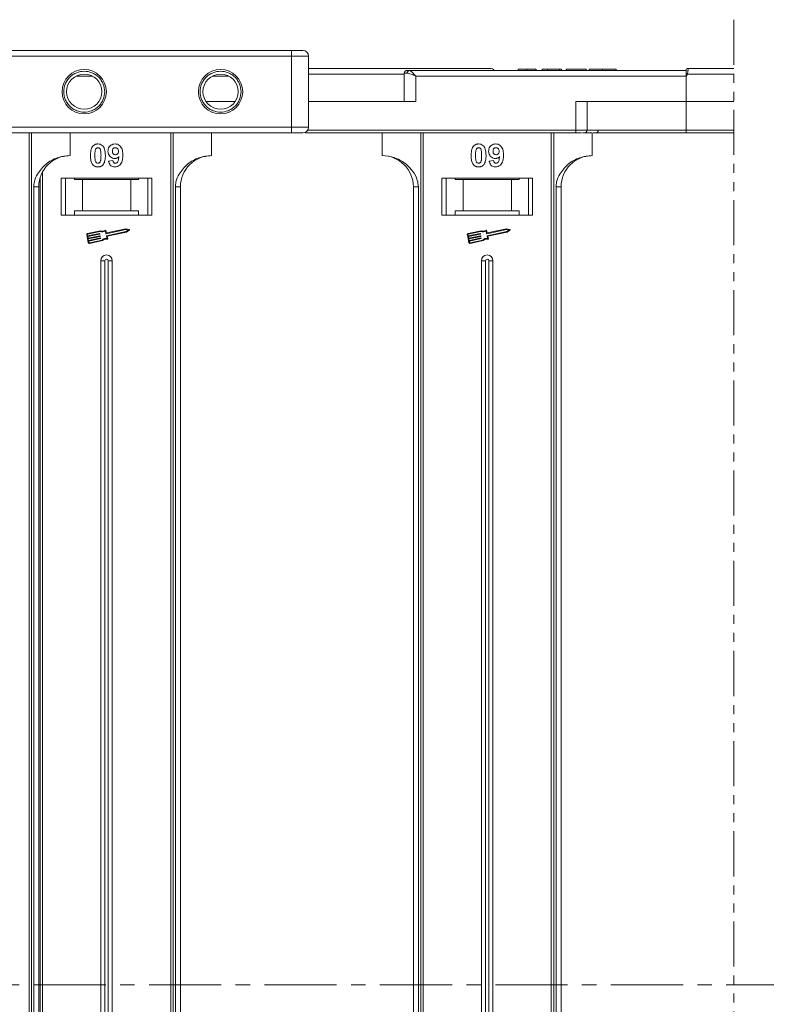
# Model space of a CAD drawing. Header units: millimetres. Extents: x -956 to 636, y -192 to 923.
# Tile 27 of 75: x -20 to 112, y 190 to 363. Entities that reach past the tile are written whole.
import ezdxf

# ---------------------------------------------------------------- set-up
doc = ezdxf.new("R2010")
doc.units = ezdxf.units.MM
doc.linetypes.add('CENTERX2', pattern=[20.32, 12.7, -2.54, 2.54, -2.54])
doc.linetypes.add('PHANTOM2', pattern=[31.75, 15.875, -3.175, 3.175, -3.175, 3.175, -3.175])

msp = doc.modelspace()

# ---------------------------------------------------------------- linework, layer by layer
at = {"color": 3, "linetype": 'PHANTOM2', "lineweight": 9, "ltscale": 0.5}
msp.add_line((105.86, 363.102), (105.858, 21.709), dxfattribs=at)
at = {"color": 7, "linetype": 'Continuous', "lineweight": 15}
for p, q in [((27.996, 357.677), (-24.544, 357.677)), ((27.996, 357.677), (27.996, 356.677)), ((-24.544, 356.677), (27.996, 356.677)), ((27.996, 356.677), (27.996, 344.177)), ((30.996, 356.677), (27.996, 356.677)), ((30.996, 344.177), (30.996, 356.677)), ((47.837, 353.677), (47.837, 348.677)), ((48.346, 353.677), (47.837, 353.677)), ((97.425, 354.177), (48.719, 354.177)), ((67.861, 354.377), (67.861, 354.177)), ((69.405, 354.177), (69.405, 354.377)), ((70.957, 354.177), (70.957, 354.377)), ((71.066, 354.177), (71.066, 354.377)), ((72.092, 354.177), (72.092, 354.377)), ((72.092, 354.377), (73.053, 354.377)), ((73.053, 354.377), (73.053, 354.177)), ((73.053, 354.377), (75.169, 354.377)), ((75.169, 354.377), (75.169, 354.177)), ((75.169, 354.377), (75.489, 354.377)), ((75.489, 354.377), (75.489, 354.177)), ((76.323, 354.177), (76.323, 354.377)), ((76.323, 354.377), (79.848, 354.377)), ((79.848, 354.377), (79.848, 354.177)), ((80.361, 354.377), (80.361, 354.177)), ((82.74, 354.177), (82.74, 354.377)), ((85.105, 354.177), (85.105, 354.377)), ((97.425, 354.175), (97.425, 354.177)), ((97.775, 354.527), (97.775, 354.527)), ((-9.935, 353.177), (-7.073, 353.177)), ((14.065, 353.177), (16.927, 353.177)), ((47.837, 353.527), (30.996, 353.527)), ((49.837, 353.177), (97.425, 353.177)), ((49.837, 348.677), (49.837, 353.177)), ((97.659, 353.527), (97.425, 353.177)), ((97.425, 353.177), (97.425, 348.677)), ((105.86, 353.527), (97.659, 353.527)), ((18.054, 348.677), (12.937, 348.677)), ((30.996, 348.677), (49.837, 348.677)), ((78.013, 348.677), (78.013, 343.677)), ((97.425, 348.677), (78.013, 348.677)), ((80.013, 343.677), (80.013, 348.677)), ((97.425, 343.677), (97.425, 348.677)), ((97.425, 348.677), (105.859, 348.677)), ((27.996, 344.177), (-42.441, 344.177)), ((27.996, 344.177), (27.996, 343.177)), ((30.996, 344.177), (27.996, 344.177)), ((30.425, 343.274), (30.425, 343.177)), ((78.013, 343.677), (30.862, 343.677)), ((78.013, 343.677), (78.013, 343.177)), ((80.013, 343.677), (78.013, 343.677)), ((97.425, 343.677), (80.013, 343.677)), ((105.859, 343.677), (97.425, 343.677)), ((97.425, 343.677), (97.425, 343.177)), ((-43.559, 343.177), (27.996, 343.177)), ((-18.216, 343.177), (-18.216, 193.177)), ((-17.797, 193.177), (-17.797, 343.177)), ((-11.004, 339.177), (-11.004, 343.177)), ((6.713, 343.177), (6.713, 193.177)), ((7.132, 193.177), (7.132, 343.177)), ((13.925, 339.177), (13.925, 343.177)), ((30.425, 343.177), (78.013, 343.177)), ((43.925, 343.177), (43.925, 339.177)), ((50.718, 343.177), (50.718, 193.177)), ((51.137, 193.177), (51.137, 343.177)), ((73.713, 343.177), (73.713, 193.177)), ((74.132, 193.177), (74.132, 343.177)), ((79.22, 343.177), (80.925, 343.177)), ((80.925, 339.177), (80.925, 343.177)), ((97.425, 343.177), (105.859, 343.177)), ((-4.216, 338.221), (-3.447, 338.305)), ((62.784, 338.221), (63.553, 338.305)), ((-16.282, 335.225), (-16.282, 193.177)), ((-15.863, 193.177), (-15.863, 336.254)), ((3.425, 335.177), (-12.575, 335.177)), ((-12.575, 335.177), (-12.575, 328.677)), ((-11.825, 328.677), (-11.825, 335.177)), ((-10.189, 334.977), (-10.189, 335.177)), ((-10.189, 334.977), (-8.825, 334.977)), ((-8.825, 334.977), (-8.825, 329.477)), ((-0.325, 334.977), (-8.825, 334.977)), ((-0.325, 329.477), (-0.325, 334.977)), ((-0.325, 334.977), (1.039, 334.977)), ((1.039, 335.177), (1.039, 334.977)), ((2.675, 335.177), (2.675, 328.677)), ((3.425, 328.677), (3.425, 335.177)), ((70.425, 335.177), (54.425, 335.177)), ((54.425, 335.177), (54.425, 328.677)), ((55.175, 328.677), (55.175, 335.177)), ((56.811, 334.977), (56.811, 335.177)), ((56.811, 334.977), (58.175, 334.977)), ((58.175, 334.977), (58.175, 329.477)), ((66.675, 334.977), (58.175, 334.977)), ((66.675, 329.477), (66.675, 334.977)), ((66.675, 334.977), (68.039, 334.977)), ((68.039, 335.177), (68.039, 334.977)), ((69.675, 335.177), (69.675, 328.677)), ((70.425, 328.677), (70.425, 335.177)), ((-17.39, 333.677), (-17.39, 193.177)), ((-16.504, 333.677), (-17.39, 333.677)), ((-16.504, 193.177), (-16.504, 333.677)), ((7.54, 333.677), (7.54, 193.177)), ((8.425, 333.677), (7.54, 333.677)), ((8.425, 193.177), (8.425, 333.677)), ((49.425, 333.677), (50.31, 333.677)), ((49.425, 333.677), (49.425, 193.177)), ((50.31, 193.177), (50.31, 333.677)), ((74.54, 333.677), (74.54, 193.177)), ((75.425, 333.677), (74.54, 333.677)), ((75.425, 193.177), (75.425, 333.677)), ((-8.825, 329.477), (-10.189, 329.477)), ((-10.189, 329.477), (-10.189, 328.677)), ((-0.325, 329.477), (-8.825, 329.477)), ((1.039, 329.477), (-0.325, 329.477)), ((1.039, 328.677), (1.039, 329.477)), ((58.175, 329.477), (56.811, 329.477)), ((56.811, 329.477), (56.811, 328.677)), ((66.675, 329.477), (58.175, 329.477)), ((68.039, 329.477), (66.675, 329.477)), ((68.039, 328.677), (68.039, 329.477)), ((-12.575, 328.677), (3.425, 328.677)), ((54.425, 328.677), (70.425, 328.677)), ((-5.657, 325.93), (-7.935, 325.448)), ((-4.683, 325.446), (-4.776, 325.89)), ((-4.592, 325.585), (-4.68, 326)), ((-1.186, 326.154), (-4.648, 325.423)), ((-1.187, 326.274), (-4.557, 325.562)), ((-0.586, 326.156), (-1.187, 326.274)), ((-0.744, 326.067), (-1.186, 326.154)), ((-1.114, 325.809), (-0.744, 326.067)), ((-1.066, 325.699), (-0.564, 326.05)), ((61.343, 325.93), (59.065, 325.448)), ((62.317, 325.446), (62.224, 325.89)), ((62.408, 325.585), (62.32, 326)), ((65.814, 326.154), (62.352, 325.423)), ((65.813, 326.274), (62.443, 325.562)), ((66.414, 326.156), (65.813, 326.274)), ((66.256, 326.067), (65.814, 326.154)), ((65.886, 325.809), (66.256, 326.067)), ((65.934, 325.699), (66.436, 326.05)), ((-8.071, 325.24), (-7.78, 323.861)), ((-7.956, 325.264), (-7.908, 325.034)), ((-5.668, 325.807), (-7.911, 325.334)), ((-7.908, 325.034), (-5.825, 325.474)), ((-5.801, 325.359), (-7.884, 324.919)), ((-7.884, 324.919), (-7.823, 324.632)), ((-7.823, 324.632), (-5.74, 325.072)), ((-5.716, 324.957), (-7.799, 324.517)), ((-7.799, 324.517), (-7.738, 324.23)), ((-7.738, 324.23), (-5.655, 324.67)), ((-5.631, 324.555), (-7.714, 324.115)), ((-7.596, 323.84), (-5.353, 324.314)), ((-7.571, 323.725), (-5.293, 324.206)), ((-5.791, 325.451), (-5.778, 325.394)), ((-5.706, 325.049), (-5.693, 324.992)), ((-5.621, 324.647), (-5.608, 324.59)), ((-4.504, 324.599), (-4.598, 325.043)), ((-4.575, 325.078), (-1.114, 325.809)), ((-4.464, 324.981), (-1.066, 325.699)), ((-4.371, 324.537), (-4.464, 324.981)), ((58.929, 325.24), (59.22, 323.861)), ((59.044, 325.264), (59.092, 325.034)), ((61.332, 325.807), (59.089, 325.334)), ((59.092, 325.034), (61.175, 325.474)), ((61.199, 325.359), (59.116, 324.919)), ((59.116, 324.919), (59.177, 324.632)), ((59.177, 324.632), (61.26, 325.072)), ((61.284, 324.957), (59.201, 324.517)), ((59.201, 324.517), (59.262, 324.23)), ((59.262, 324.23), (61.345, 324.67)), ((61.369, 324.555), (59.286, 324.115)), ((59.404, 323.84), (61.647, 324.314)), ((59.429, 323.725), (61.707, 324.206)), ((61.209, 325.451), (61.222, 325.394)), ((61.294, 325.049), (61.307, 324.992)), ((61.379, 324.647), (61.392, 324.59)), ((62.496, 324.599), (62.402, 325.043)), ((62.425, 325.078), (65.886, 325.809)), ((62.536, 324.981), (65.934, 325.699)), ((62.629, 324.537), (62.536, 324.981)), ((-7.714, 324.115), (-7.665, 323.885)), ((59.286, 324.115), (59.335, 323.885)), ((-5.575, 320.677), (-5.575, 193.177)), ((-5.575, 320.677), (-4.86, 320.677)), ((-4.86, 320.677), (-4.86, 193.177)), ((-4.29, 193.177), (-4.29, 320.677)), ((-3.575, 320.677), (-4.29, 320.677)), ((-3.575, 193.177), (-3.575, 320.677)), ((61.425, 320.677), (61.425, 193.177)), ((61.425, 320.677), (62.14, 320.677)), ((62.14, 320.677), (62.14, 193.177)), ((62.71, 193.177), (62.71, 320.677)), ((63.425, 320.677), (62.71, 320.677)), ((63.425, 193.177), (63.425, 320.677)), ((-18.216, 193.177), (-18.216, 43.177)), ((-17.797, 43.177), (-17.797, 193.177)), ((-17.39, 193.177), (-17.39, 52.677)), ((-16.504, 52.677), (-16.504, 193.177)), ((-16.282, 193.177), (-16.282, 51.129)), ((-15.863, 50.099), (-15.863, 193.177)), ((-5.575, 193.177), (-5.575, 65.677)), ((-4.86, 193.177), (-4.86, 65.677)), ((-4.29, 65.677), (-4.29, 193.177)), ((-3.575, 65.677), (-3.575, 193.177)), ((6.713, 193.177), (6.713, 43.177)), ((7.132, 43.177), (7.132, 193.177)), ((7.54, 193.177), (7.54, 52.677)), ((8.425, 52.677), (8.425, 193.177)), ((49.425, 193.177), (49.425, 52.677)), ((50.31, 52.677), (50.31, 193.177)), ((50.718, 193.177), (50.718, 43.177)), ((51.137, 43.177), (51.137, 193.177)), ((61.425, 193.177), (61.425, 65.677)), ((62.14, 193.177), (62.14, 65.677)), ((62.71, 65.677), (62.71, 193.177)), ((63.425, 65.677), (63.425, 193.177)), ((73.713, 193.177), (73.713, 43.177)), ((74.132, 43.177), (74.132, 193.177)), ((74.54, 193.177), (74.54, 52.677)), ((75.425, 52.677), (75.425, 193.177))]:
    msp.add_line(p, q, dxfattribs=at)
at = {"color": 1, "linetype": 'CENTERX2', "lineweight": 13}
msp.add_line((462.649, 193.177), (-375.434, 193.177), dxfattribs=at)
at = {"color": 7, "linetype": 'Continuous', "lineweight": 15}
for centre, radius in [((-8.504, 350.427), 3.9), ((15.496, 350.427), 3.9), ((-8.504, 350.427), 3.1), ((15.496, 350.427), 3.1)]:
    msp.add_circle(centre, radius, dxfattribs=at)
for centre, radius, start, end in [((29.996, 356.677), 1, 0, 90), ((48.337, 353.677), 0.5, 90, 180), ((48.793, 353.732), 0.451, 99.5202, 187.08135), ((62.925, 353.527), 1, 41.2946, 90), ((97.775, 354.177), 0.35, 89.99809, 179.99959), ((61.881, 286.6), 75.89, 61.87179, 62.07191), ((29.996, 344.177), 1, 270, 0), ((79.513, 343.677), 0.5, 270, 0), ((81.497, 343.677), 0.5, 270, 0), ((-11.004, 333.677), 5.5, 90, 180), ((13.925, 333.677), 5.5, 90, 180), ((43.925, 333.677), 5.5, 0, 90), ((80.925, 333.677), 5.5, 90, 180), ((-5.303, 326.728), 0.99, 248.37041, 302.16635), ((-5.303, 326.728), 0.873, 246.11204, 307.44471), ((-4.737, 325.988), 0.0587, 11.9297, 127.44471), ((-0.597, 326.099), 0.0587, 304.95116, 78.90824), ((61.697, 326.728), 0.99, 248.37041, 302.16635), ((61.697, 326.728), 0.873, 246.11204, 307.44471), ((62.263, 325.988), 0.0587, 11.9297, 127.44471), ((66.403, 326.099), 0.0587, 304.95116, 78.90824), ((-7.899, 325.276), 0.176, 101.9297, 191.9297), ((-7.899, 325.276), 0.0587, 101.9297, 191.9297), ((-5.819, 325.445), 0.0294, 11.9297, 101.9297), ((-5.807, 325.388), 0.0294, 281.9297, 11.9297), ((-5.734, 325.043), 0.0294, 11.9297, 101.9297), ((-5.722, 324.986), 0.0294, 281.9297, 11.9297), ((-5.649, 324.641), 0.0294, 11.9297, 101.9297), ((-5.637, 324.584), 0.0294, 281.9297, 11.9297), ((-4.647, 323.619), 0.99, 81.69305, 135.48899), ((-4.647, 323.619), 0.873, 76.41469, 137.74736), ((-4.654, 325.452), 0.0294, 191.9297, 281.9297), ((-4.569, 325.049), 0.0294, 101.9297, 191.9297), ((-4.563, 325.591), 0.0294, 191.9297, 281.9297), ((-4.428, 324.525), 0.0587, 256.41469, 11.9297), ((59.101, 325.276), 0.176, 101.9297, 191.9297), ((59.101, 325.276), 0.0587, 101.9297, 191.9297), ((61.181, 325.445), 0.0294, 11.9297, 101.9297), ((61.193, 325.388), 0.0294, 281.9297, 11.9297), ((61.266, 325.043), 0.0294, 11.9297, 101.9297), ((61.278, 324.986), 0.0294, 281.9297, 11.9297), ((61.351, 324.641), 0.0294, 11.9297, 101.9297), ((61.363, 324.584), 0.0294, 281.9297, 11.9297), ((62.353, 323.619), 0.99, 81.69305, 135.48899), ((62.353, 323.619), 0.873, 76.41469, 137.74736), ((62.346, 325.452), 0.0294, 191.9297, 281.9297), ((62.431, 325.049), 0.0294, 101.9297, 191.9297), ((62.437, 325.591), 0.0294, 191.9297, 281.9297), ((62.572, 324.525), 0.0587, 256.41469, 11.9297), ((-7.608, 323.897), 0.176, 191.9297, 281.9297), ((-7.608, 323.897), 0.0587, 191.9297, 281.9297), ((59.392, 323.897), 0.176, 191.9297, 281.9297), ((59.392, 323.897), 0.0587, 191.9297, 281.9297), ((-4.575, 320.677), 1, 0, 180), ((-4.575, 320.677), 0.285, 0, 180), ((62.425, 320.677), 1, 0, 180), ((62.425, 320.677), 0.285, 0, 180)]:
    msp.add_arc(centre, radius, start, end, dxfattribs=at)
for points, knots in [([(29.996, 357.677), (29.969, 357.677), (29.927, 357.677), (29.678, 357.677), (29.42, 357.677), (29.102, 357.677), (28.635, 357.677), (28.247, 357.677), (27.996, 357.677)], [0, 0, 0, 0, 0.2394429, 0.3698071, 0.5000001, 0.6303641, 0.7605571, 1, 1, 1, 1]), ([(-12.104, 350.427), (-12.056, 350.88), (-11.981, 351.578), (-11.533, 352.418), (-11.068, 352.99), (-10.495, 353.458), (-9.656, 353.892), (-8.504, 354.114), (-7.353, 353.892), (-6.514, 353.458), (-5.941, 352.99), (-5.476, 352.418), (-5.027, 351.579), (-4.953, 350.88), (-4.904, 350.427)], [0, 0, 0, 0, 0.1197215, 0.184837, 0.25, 0.3151155, 0.3802785, 0.5, 0.6197215, 0.684837, 0.75, 0.8151155, 0.8802785, 1, 1, 1, 1]), ([(11.896, 350.427), (11.944, 350.88), (12.019, 351.578), (12.467, 352.418), (12.932, 352.99), (13.505, 353.458), (14.344, 353.892), (15.496, 354.114), (16.647, 353.892), (17.486, 353.458), (18.059, 352.99), (18.524, 352.418), (18.973, 351.579), (19.047, 350.88), (19.096, 350.427)], [0, 0, 0, 0, 0.1197215, 0.184837, 0.25, 0.3151155, 0.3802785, 0.5, 0.6197215, 0.684837, 0.75, 0.8151155, 0.8802785, 1, 1, 1, 1]), ([(62.925, 354.527), (62.879, 354.527), (62.786, 354.527), (62.015, 354.527), (60.849, 354.527), (59.377, 354.527), (57.729, 354.527), (55.79, 354.527), (52.833, 354.527), (49.399, 354.527), (45.622, 354.527), (42.386, 354.527), (38.743, 354.527), (34.826, 354.527), (32.235, 354.527), (30.996, 354.527)], [0, 0, 0, 0, 0.078067, 0.1585157, 0.2411878, 0.3057888, 0.3703792, 0.4363341, 0.5022783, 0.6340035, 0.6986045, 0.7631949, 0.8458763, 0.9263228, 1, 1, 1, 1]), ([(49.837, 353.177), (49.567, 353.293), (49.149, 353.474), (48.65, 353.645), (48.441, 353.667), (48.346, 353.677)], [0, 0, 0, 0, 0.4984129, 0.772928, 1, 1, 1, 1]), ([(48.719, 354.177), (48.786, 354.16), (48.93, 354.124), (49.209, 353.874), (49.519, 353.544), (49.731, 353.3), (49.837, 353.177)], [0, 0, 0, 0, 0.2343588, 0.4982155, 0.7484812, 1, 1, 1, 1]), ([(69.405, 354.377), (69.272, 354.377), (68.968, 354.377), (68.516, 354.377), (68.157, 354.377), (67.903, 354.377), (67.877, 354.377), (67.861, 354.377)], [0, 0, 0, 0, 0.1552919, 0.3531453, 0.543243, 0.704067, 1, 1, 1, 1]), ([(70.957, 354.377), (70.903, 354.377), (70.795, 354.377), (70.491, 354.377), (70.026, 354.377), (69.639, 354.377), (69.405, 354.377)], [0, 0, 0, 0, 0.2064605, 0.4135145, 0.6452106, 1, 1, 1, 1]), ([(82.74, 354.377), (82.606, 354.377), (82.203, 354.377), (81.542, 354.377), (80.921, 354.377), (80.496, 354.377), (80.37, 354.377), (80.363, 354.377), (80.361, 354.377)], [0, 0, 0, 0, 0.1021706, 0.3092201, 0.51365, 0.6922749, 0.9324126, 1, 1, 1, 1]), ([(85.105, 354.377), (85.101, 354.377), (85.091, 354.377), (84.949, 354.377), (84.557, 354.377), (83.983, 354.377), (83.344, 354.377), (82.922, 354.377), (82.74, 354.377)], [0, 0, 0, 0, 0.1018882, 0.3073435, 0.4929627, 0.6786474, 0.8607914, 1, 1, 1, 1]), ([(97.425, 353.651), (97.425, 353.744), (97.425, 353.929), (97.425, 354.091), (97.425, 354.121), (97.425, 354.13)], [0, 0, 0, 0, 0.412717, 0.8254516, 1, 1, 1, 1]), ([(97.775, 354.527), (97.775, 354.52), (97.776, 354.506), (97.775, 354.404), (97.773, 354.258), (97.762, 354.074), (97.742, 353.892), (97.713, 353.705), (97.676, 353.583), (97.659, 353.527)], [0, 0, 0, 0, 0.1718456, 0.312445, 0.4991009, 0.6298393, 0.7575038, 0.8890244, 1, 1, 1, 1]), ([(105.86, 354.527), (105.801, 354.527), (104.435, 354.527), (101.754, 354.527), (99.088, 354.527), (97.775, 354.527)], [0.83860985, 0.83860985, 0.83860985, 0.83860985, 0.84218524, 0.92228073, 1, 1, 1, 1]), ([(-4.904, 350.427), (-4.953, 349.974), (-5.027, 349.275), (-5.476, 348.436), (-5.941, 347.864), (-6.514, 347.396), (-7.353, 346.962), (-8.504, 346.74), (-9.656, 346.962), (-10.495, 347.396), (-11.068, 347.864), (-11.533, 348.436), (-11.981, 349.275), (-12.056, 349.974), (-12.104, 350.427)], [0, 0, 0, 0, 0.1197215, 0.184837, 0.25, 0.3151155, 0.3802785, 0.5, 0.6197215, 0.684837, 0.75, 0.8151155, 0.8802785, 1, 1, 1, 1]), ([(19.096, 350.427), (19.047, 349.974), (18.973, 349.275), (18.524, 348.436), (18.059, 347.864), (17.486, 347.396), (16.647, 346.962), (15.496, 346.74), (14.344, 346.962), (13.505, 347.396), (12.932, 347.864), (12.467, 348.436), (12.019, 349.275), (11.944, 349.974), (11.896, 350.427)], [0, 0, 0, 0, 0.1197215, 0.184837, 0.25, 0.3151155, 0.3802785, 0.5, 0.6197215, 0.684837, 0.75, 0.8151155, 0.8802785, 1, 1, 1, 1]), ([(27.996, 343.177), (28.247, 343.177), (28.635, 343.177), (29.102, 343.177), (29.42, 343.177), (29.678, 343.177), (29.927, 343.177), (29.969, 343.177), (29.996, 343.177)], [0, 0, 0, 0, 0.2394429, 0.3696359, 0.4999999, 0.6301929, 0.7605571, 1, 1, 1, 1]), ([(78.013, 343.177), (78.157, 343.177), (78.45, 343.177), (78.812, 343.177), (78.982, 343.177), (79.045, 343.177)], [0, 0, 0, 0, 0.3748158, 0.7664972, 1, 1, 1, 1]), ([(81.073, 343.177), (81.461, 343.177), (82.801, 343.177), (85.548, 343.177), (89.273, 343.177), (93.36, 343.177), (96.084, 343.177), (97.425, 343.177)], [0, 0, 0, 0, 0.0792642, 0.2739294, 0.5229011, 0.7650927, 1, 1, 1, 1]), ([(-7.395, 339.204), (-7.393, 339.338), (-7.388, 339.641), (-7.316, 340.17), (-7.175, 340.592), (-7.017, 340.799), (-7, 340.822)], [0, 0, 0, 0, 0.2367308, 0.5375555, 0.9496679, 1, 1, 1, 1]), ([(-7, 340.822), (-6.955, 340.872), (-6.865, 340.974), (-6.696, 341.09), (-6.508, 341.173), (-6.338, 341.211), (-6.197, 341.226), (-6.124, 341.227), (-6.088, 341.228)], [0, 0, 0, 0, 0.1937762, 0.3936, 0.5878635, 0.7889077, 0.894169, 1, 1, 1, 1]), ([(-6.626, 339.204), (-6.626, 339.271), (-6.625, 339.404), (-6.619, 339.585), (-6.609, 339.746), (-6.595, 339.888), (-6.576, 340.03), (-6.552, 340.122), (-6.54, 340.169)], [0, 0, 0, 0, 0.2059417, 0.4119594, 0.558149, 0.7045024, 0.8518015, 1, 1, 1, 1]), ([(-6.54, 340.169), (-6.517, 340.238), (-6.479, 340.35), (-6.371, 340.476), (-6.247, 340.542), (-6.148, 340.559), (-6.094, 340.561), (-6.088, 340.562)], [0, 0, 0, 0, 0.3348035, 0.5425606, 0.750382, 0.9707212, 1, 1, 1, 1]), ([(-6.088, 341.228), (-5.952, 341.218), (-5.68, 341.198), (-5.328, 340.999), (-5.057, 340.706), (-4.805, 340.105), (-4.791, 339.582), (-4.78, 339.196)], [0, 0, 0, 0, 0.147566, 0.2966882, 0.4312776, 0.580404, 1, 1, 1, 1]), ([(-6.088, 340.562), (-6.031, 340.556), (-5.929, 340.546), (-5.797, 340.47), (-5.684, 340.322), (-5.588, 340.047), (-5.554, 339.655), (-5.551, 339.355), (-5.549, 339.204)], [0, 0, 0, 0, 0.1046136, 0.1888141, 0.2735119, 0.444127, 0.7194809, 1, 1, 1, 1]), ([(-4.318, 339.924), (-4.311, 340.058), (-4.295, 340.328), (-4.128, 340.708), (-3.848, 341.004), (-3.477, 341.198), (-3.203, 341.218), (-3.06, 341.228)], [0, 0, 0, 0, 0.1979267, 0.3977284, 0.5974133, 0.7905838, 1, 1, 1, 1]), ([(-3.137, 338.664), (-3.272, 338.676), (-3.544, 338.701), (-3.895, 338.918), (-4.162, 339.223), (-4.301, 339.578), (-4.313, 339.819), (-4.318, 339.924)], [0, 0, 0, 0, 0.2101886, 0.4217733, 0.6236035, 0.8370344, 1, 1, 1, 1]), ([(-3.549, 339.963), (-3.545, 340.05), (-3.539, 340.188), (-3.464, 340.367), (-3.355, 340.474), (-3.212, 340.548), (-3.105, 340.557), (-3.045, 340.562)], [0, 0, 0, 0, 0.2913202, 0.4655393, 0.6416315, 0.798664, 1, 1, 1, 1]), ([(-3.007, 339.331), (-3.074, 339.337), (-3.2, 339.348), (-3.364, 339.441), (-3.475, 339.573), (-3.54, 339.753), (-3.546, 339.885), (-3.549, 339.963)], [0, 0, 0, 0, 0.2139369, 0.3980753, 0.5830907, 0.7516657, 1, 1, 1, 1]), ([(-3.06, 341.228), (-2.925, 341.218), (-2.653, 341.196), (-2.293, 340.994), (-2.002, 340.689), (-1.762, 340.154), (-1.707, 339.645), (-1.704, 339.29), (-1.703, 339.231)], [0, 0, 0, 0, 0.148288, 0.2977445, 0.4437132, 0.6077915, 0.9347078, 1, 1, 1, 1]), ([(-3.045, 340.562), (-2.977, 340.554), (-2.84, 340.54), (-2.666, 340.423), (-2.538, 340.265), (-2.48, 340.082), (-2.475, 339.962), (-2.472, 339.906)], [0, 0, 0, 0, 0.2079545, 0.4204057, 0.6273197, 0.8277075, 1, 1, 1, 1]), ([(-2.472, 339.906), (-2.477, 339.827), (-2.484, 339.694), (-2.571, 339.525), (-2.691, 339.415), (-2.841, 339.342), (-2.951, 339.334), (-3.007, 339.331)], [0, 0, 0, 0, 0.26739447, 0.44721416, 0.62712208, 0.81306532, 1, 1, 1, 1]), ([(59.605, 339.204), (59.607, 339.338), (59.612, 339.641), (59.684, 340.17), (59.825, 340.592), (59.983, 340.799), (60, 340.822)], [0, 0, 0, 0, 0.2367308, 0.5375555, 0.9496679, 1, 1, 1, 1]), ([(60, 340.822), (60.045, 340.872), (60.135, 340.974), (60.304, 341.09), (60.492, 341.173), (60.662, 341.211), (60.803, 341.226), (60.876, 341.227), (60.912, 341.228)], [0, 0, 0, 0, 0.1937762, 0.3936, 0.5878635, 0.7889077, 0.894169, 1, 1, 1, 1]), ([(60.374, 339.204), (60.374, 339.271), (60.375, 339.404), (60.381, 339.585), (60.391, 339.746), (60.405, 339.888), (60.424, 340.03), (60.448, 340.122), (60.46, 340.169)], [0, 0, 0, 0, 0.2059417, 0.4119594, 0.558149, 0.7045024, 0.8518015, 1, 1, 1, 1]), ([(60.46, 340.169), (60.483, 340.238), (60.521, 340.35), (60.629, 340.476), (60.753, 340.542), (60.852, 340.559), (60.906, 340.561), (60.912, 340.562)], [0, 0, 0, 0, 0.3348035, 0.5425606, 0.750382, 0.9707212, 1, 1, 1, 1]), ([(60.912, 341.228), (61.048, 341.218), (61.32, 341.198), (61.672, 340.999), (61.943, 340.706), (62.195, 340.105), (62.209, 339.582), (62.22, 339.196)], [0, 0, 0, 0, 0.147566, 0.2966882, 0.4312776, 0.580404, 1, 1, 1, 1]), ([(60.912, 340.562), (60.969, 340.556), (61.071, 340.546), (61.203, 340.47), (61.316, 340.322), (61.412, 340.047), (61.446, 339.655), (61.449, 339.355), (61.451, 339.204)], [0, 0, 0, 0, 0.10461361, 0.18881412, 0.27351189, 0.44412695, 0.71948087, 1, 1, 1, 1]), ([(62.682, 339.924), (62.689, 340.058), (62.705, 340.328), (62.872, 340.708), (63.152, 341.004), (63.523, 341.198), (63.797, 341.218), (63.94, 341.228)], [0, 0, 0, 0, 0.1979267, 0.3977284, 0.5974133, 0.7905838, 1, 1, 1, 1]), ([(63.863, 338.664), (63.728, 338.676), (63.456, 338.701), (63.105, 338.918), (62.838, 339.223), (62.699, 339.578), (62.687, 339.819), (62.682, 339.924)], [0, 0, 0, 0, 0.2101886, 0.4217733, 0.6236035, 0.8370344, 1, 1, 1, 1]), ([(63.451, 339.963), (63.455, 340.05), (63.461, 340.188), (63.536, 340.367), (63.645, 340.474), (63.788, 340.548), (63.895, 340.557), (63.955, 340.562)], [0, 0, 0, 0, 0.2913202, 0.4655393, 0.6416315, 0.798664, 1, 1, 1, 1]), ([(63.993, 339.331), (63.926, 339.337), (63.8, 339.348), (63.636, 339.441), (63.525, 339.573), (63.46, 339.753), (63.454, 339.885), (63.451, 339.963)], [0, 0, 0, 0, 0.2139369, 0.3980753, 0.58309068, 0.75166574, 1, 1, 1, 1]), ([(63.94, 341.228), (64.075, 341.218), (64.347, 341.196), (64.707, 340.994), (64.998, 340.689), (65.238, 340.154), (65.293, 339.645), (65.296, 339.29), (65.297, 339.231)], [0, 0, 0, 0, 0.148288, 0.2977445, 0.4437132, 0.6077915, 0.9347078, 1, 1, 1, 1]), ([(63.955, 340.562), (64.023, 340.554), (64.16, 340.54), (64.334, 340.423), (64.462, 340.265), (64.52, 340.082), (64.525, 339.962), (64.528, 339.906)], [0, 0, 0, 0, 0.20795454, 0.42040568, 0.62731968, 0.82770747, 1, 1, 1, 1]), ([(64.528, 339.906), (64.523, 339.827), (64.516, 339.694), (64.429, 339.525), (64.309, 339.415), (64.159, 339.342), (64.049, 339.334), (63.993, 339.331)], [0, 0, 0, 0, 0.2673945, 0.4472142, 0.6271221, 0.8130653, 1, 1, 1, 1]), ([(-11.004, 339.177), (-11.764, 339.101), (-13.284, 338.948), (-15.306, 337.758), (-16.638, 336.207), (-17.299, 334.763), (-17.365, 333.971), (-17.39, 333.677)], [0, 0, 0, 0, 0.2490962, 0.4982428, 0.745205, 0.90541, 1, 1, 1, 1]), ([(-7.003, 337.588), (-7.042, 337.642), (-7.121, 337.752), (-7.229, 337.989), (-7.32, 338.296), (-7.369, 338.633), (-7.392, 338.937), (-7.394, 339.115), (-7.395, 339.204)], [0, 0, 0, 0, 0.11844057, 0.2393457, 0.45959323, 0.68492476, 0.84223987, 1, 1, 1, 1]), ([(-6.088, 337.844), (-6.156, 337.852), (-6.266, 337.865), (-6.394, 337.953), (-6.499, 338.106), (-6.591, 338.38), (-6.62, 338.77), (-6.624, 339.059), (-6.626, 339.204)], [0, 0, 0, 0, 0.1253702, 0.2022903, 0.2791788, 0.4647576, 0.7305818, 1, 1, 1, 1]), ([(-5.635, 338.236), (-5.658, 338.167), (-5.696, 338.056), (-5.804, 337.93), (-5.926, 337.864), (-6.025, 337.846), (-6.079, 337.844), (-6.088, 337.844)], [0, 0, 0, 0, 0.3336776, 0.5404125, 0.7472639, 0.9612091, 1, 1, 1, 1]), ([(-5.549, 339.204), (-5.55, 339.137), (-5.551, 339.004), (-5.556, 338.823), (-5.567, 338.662), (-5.581, 338.519), (-5.599, 338.376), (-5.623, 338.283), (-5.635, 338.236)], [0, 0, 0, 0, 0.2052705, 0.4106164, 0.5571497, 0.7038442, 0.8514711, 1, 1, 1, 1]), ([(-4.78, 339.196), (-4.782, 339.063), (-4.787, 338.759), (-4.858, 338.241), (-4.997, 337.821), (-5.153, 337.613), (-5.176, 337.583)], [0, 0, 0, 0, 0.2372812, 0.5385907, 0.9326774, 1, 1, 1, 1]), ([(-3.118, 337.177), (-3.254, 337.188), (-3.5, 337.208), (-3.813, 337.39), (-4.056, 337.67), (-4.17, 337.968), (-4.206, 338.167), (-4.216, 338.221)], [0, 0, 0, 0, 0.24278816, 0.43886549, 0.63480116, 0.9009361, 1, 1, 1, 1]), ([(-3.447, 338.305), (-3.433, 338.225), (-3.413, 338.102), (-3.323, 337.958), (-3.218, 337.881), (-3.111, 337.848), (-3.045, 337.845), (-3.02, 337.844)], [0, 0, 0, 0, 0.3447142, 0.52905928, 0.71420888, 0.89219592, 1, 1, 1, 1]), ([(-2.414, 338.999), (-2.46, 338.95), (-2.554, 338.851), (-2.701, 338.763), (-2.827, 338.711), (-2.926, 338.683), (-3.03, 338.668), (-3.101, 338.665), (-3.137, 338.664)], [0, 0, 0, 0, 0.2434912, 0.4962659, 0.6182099, 0.7417038, 0.8701584, 1, 1, 1, 1]), ([(-1.703, 339.231), (-1.706, 339.097), (-1.715, 338.696), (-1.805, 338.14), (-2.084, 337.632), (-2.43, 337.329), (-2.8, 337.191), (-3.034, 337.181), (-3.118, 337.177)], [0, 0, 0, 0, 0.1423372, 0.4291269, 0.5899433, 0.7512055, 0.9098946, 1, 1, 1, 1]), ([(-3.02, 337.844), (-2.966, 337.849), (-2.857, 337.86), (-2.706, 337.959), (-2.565, 338.129), (-2.455, 338.491), (-2.431, 338.792), (-2.414, 338.999)], [0, 0, 0, 0, 0.1120155, 0.2243547, 0.3677679, 0.565827, 1, 1, 1, 1]), ([(13.925, 339.177), (13.165, 339.101), (11.645, 338.948), (9.623, 337.758), (8.291, 336.207), (7.631, 334.763), (7.564, 333.971), (7.54, 333.677)], [0, 0, 0, 0, 0.2490962, 0.4982428, 0.745205, 0.90541, 1, 1, 1, 1]), ([(50.31, 333.677), (50.267, 334.068), (50.156, 335.066), (49.332, 336.52), (47.962, 337.933), (46.097, 338.97), (44.646, 339.108), (43.925, 339.177)], [0, 0, 0, 0, 0.1257134, 0.3212757, 0.5244662, 0.763484, 1, 1, 1, 1]), ([(59.997, 337.588), (59.958, 337.642), (59.879, 337.752), (59.771, 337.989), (59.68, 338.296), (59.631, 338.633), (59.608, 338.937), (59.606, 339.115), (59.605, 339.204)], [0, 0, 0, 0, 0.11844057, 0.2393457, 0.45959323, 0.68492476, 0.84223987, 1, 1, 1, 1]), ([(60.912, 337.844), (60.844, 337.852), (60.734, 337.865), (60.606, 337.953), (60.501, 338.106), (60.409, 338.38), (60.38, 338.77), (60.376, 339.059), (60.374, 339.204)], [0, 0, 0, 0, 0.12537017, 0.20229032, 0.27917881, 0.46475759, 0.73058183, 1, 1, 1, 1]), ([(61.365, 338.236), (61.342, 338.167), (61.304, 338.056), (61.196, 337.93), (61.074, 337.864), (60.975, 337.846), (60.921, 337.844), (60.912, 337.844)], [0, 0, 0, 0, 0.3336776, 0.5404125, 0.7472639, 0.9612091, 1, 1, 1, 1]), ([(61.451, 339.204), (61.45, 339.137), (61.449, 339.004), (61.444, 338.823), (61.433, 338.662), (61.419, 338.519), (61.401, 338.376), (61.377, 338.283), (61.365, 338.236)], [0, 0, 0, 0, 0.2052705, 0.4106164, 0.5571497, 0.7038442, 0.8514711, 1, 1, 1, 1]), ([(62.22, 339.196), (62.218, 339.063), (62.213, 338.759), (62.142, 338.241), (62.003, 337.821), (61.847, 337.613), (61.824, 337.583)], [0, 0, 0, 0, 0.2372812, 0.5385907, 0.9326774, 1, 1, 1, 1]), ([(63.882, 337.177), (63.746, 337.188), (63.5, 337.208), (63.187, 337.39), (62.944, 337.67), (62.83, 337.968), (62.794, 338.167), (62.784, 338.221)], [0, 0, 0, 0, 0.2427882, 0.4388655, 0.6348012, 0.9009361, 1, 1, 1, 1]), ([(63.553, 338.305), (63.567, 338.225), (63.587, 338.102), (63.677, 337.958), (63.782, 337.881), (63.889, 337.848), (63.955, 337.845), (63.98, 337.844)], [0, 0, 0, 0, 0.3447142, 0.5290593, 0.7142089, 0.8921959, 1, 1, 1, 1]), ([(64.586, 338.999), (64.54, 338.95), (64.446, 338.851), (64.299, 338.763), (64.173, 338.711), (64.074, 338.683), (63.97, 338.668), (63.899, 338.665), (63.863, 338.664)], [0, 0, 0, 0, 0.2434912, 0.4962659, 0.6182099, 0.7417038, 0.8701584, 1, 1, 1, 1]), ([(65.297, 339.231), (65.294, 339.097), (65.285, 338.696), (65.195, 338.14), (64.916, 337.632), (64.57, 337.329), (64.2, 337.191), (63.966, 337.181), (63.882, 337.177)], [0, 0, 0, 0, 0.14233715, 0.4291269, 0.58994334, 0.75120549, 0.90989458, 1, 1, 1, 1]), ([(63.98, 337.844), (64.034, 337.849), (64.143, 337.86), (64.294, 337.959), (64.435, 338.129), (64.545, 338.491), (64.569, 338.792), (64.586, 338.999)], [0, 0, 0, 0, 0.1120155, 0.2243547, 0.3677679, 0.565827, 1, 1, 1, 1]), ([(80.925, 339.177), (80.165, 339.101), (78.645, 338.948), (76.623, 337.758), (75.291, 336.207), (74.631, 334.763), (74.564, 333.971), (74.54, 333.677)], [0, 0, 0, 0, 0.2490962, 0.4982428, 0.745205, 0.90541, 1, 1, 1, 1]), ([(-6.088, 337.177), (-6.154, 337.179), (-6.289, 337.184), (-6.487, 337.227), (-6.678, 337.305), (-6.822, 337.404), (-6.929, 337.502), (-6.978, 337.559), (-7.003, 337.588)], [0, 0, 0, 0, 0.1926347, 0.388697, 0.5820148, 0.7830443, 0.8909593, 1, 1, 1, 1]), ([(-5.176, 337.583), (-5.22, 337.533), (-5.31, 337.431), (-5.479, 337.315), (-5.668, 337.232), (-5.837, 337.194), (-5.979, 337.179), (-6.051, 337.178), (-6.088, 337.177)], [0, 0, 0, 0, 0.1937693, 0.3935642, 0.587886, 0.7891312, 0.8942826, 1, 1, 1, 1]), ([(60.912, 337.177), (60.846, 337.179), (60.711, 337.184), (60.513, 337.227), (60.322, 337.305), (60.178, 337.404), (60.071, 337.502), (60.022, 337.559), (59.997, 337.588)], [0, 0, 0, 0, 0.1926347, 0.388697, 0.5820148, 0.7830443, 0.8909593, 1, 1, 1, 1]), ([(61.824, 337.583), (61.78, 337.533), (61.69, 337.431), (61.521, 337.315), (61.332, 337.232), (61.163, 337.194), (61.021, 337.179), (60.949, 337.178), (60.912, 337.177)], [0, 0, 0, 0, 0.1937693, 0.3935642, 0.587886, 0.7891312, 0.8942826, 1, 1, 1, 1])]:
    msp.add_open_spline(points, degree=3, knots=knots, dxfattribs=at)
for points in [[(48.337, 354.177), (48.354, 354.177), (48.389, 354.177), (48.609, 354.177), (48.719, 354.177)], [(97.425, 353.177), (97.425, 353.26), (97.425, 353.425), (97.425, 353.576), (97.425, 353.651)]]:
    msp.add_open_spline(points, degree=3, dxfattribs=at)

doc.saveas('drawing.dxf')
